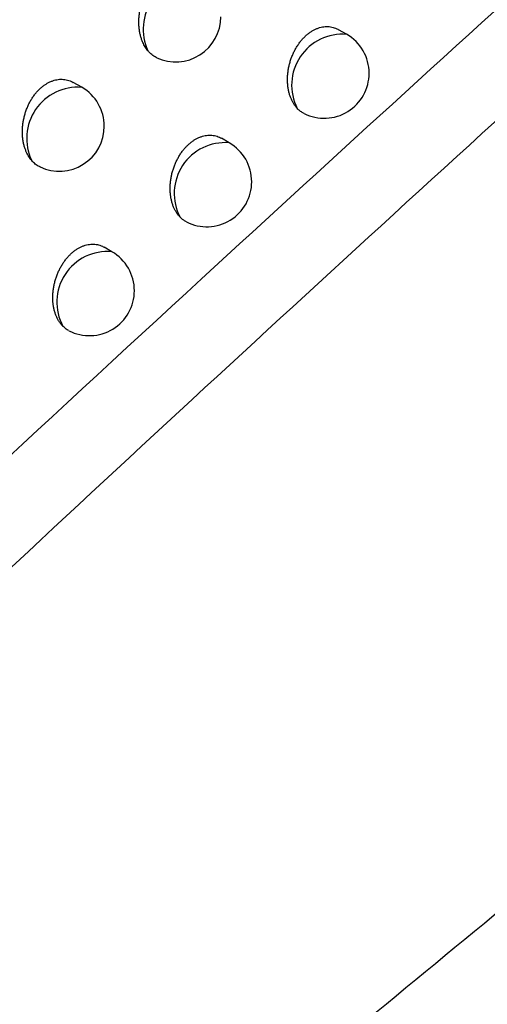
# Model space of a CAD drawing. Header units: millimetres. Extents: x -0.201 to 0.721, y -0.195 to 0.483.
# Tile 175 of 188: x 0.60009 to 0.60529, y 0.34837 to 0.35932. Entities that reach past the tile are written whole.
import ezdxf

# ---------------------------------------------------------------- set-up
doc = ezdxf.new("R2010")
doc.units = ezdxf.units.MM

msp = doc.modelspace()

# ---------------------------------------------------------------- linework, layer by layer
at = {"color": 7, "linetype": 'Continuous', "lineweight": 25}
for p, q in [((0.603724, 0.359154), (0.603635, 0.359205)), ((0.60078, 0.358565), (0.600686, 0.358619)), ((0.602419, 0.357948), (0.602332, 0.357999)), ((0.601115, 0.356738), (0.601029, 0.356788))]:
    msp.add_line(p, q, dxfattribs=at)
for centre, radius, start, end in [((0.602033, 0.359212), 0.0005703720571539, 85.760988, 204.912926), ((0.601825, 0.359347), 0.0005, 245.092045, 0.000988), ((0.603679, 0.358589), 0.0005663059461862, 85.369937, 207.091441), ((0.603474, 0.358721), 0.0005000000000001, 0.000988, 60.003677), ((0.603474, 0.358721), 0.0005000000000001, 243.567409, 0.000988), ((0.600737, 0.357997), 0.0005693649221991, 85.671964, 205.515119), ((0.60053, 0.358132), 0.0005, 0.000988, 60.003677), ((0.60053, 0.358132), 0.0005000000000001, 244.645959, 0.000988), ((0.602372, 0.357385), 0.0005649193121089, 85.242027, 207.803568), ((0.602169, 0.357515), 0.0005000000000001, 0.000988, 60.003677), ((0.602169, 0.357515), 0.0005000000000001, 243.16162, 0.000988), ((0.601066, 0.356177), 0.0005634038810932, 85.100511, 208.551013), ((0.600865, 0.356305), 0.0005, 0.000988, 60.003677), ((0.600865, 0.356305), 0.0005, 242.767244, 0.000988)]:
    msp.add_arc(centre, radius, start, end, dxfattribs=at)
for points, knots in [([(0.5736739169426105, 0.3214990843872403), (0.5758912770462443, 0.3235639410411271), (0.5803753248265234, 0.3277395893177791), (0.5871789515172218, 0.3338562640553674), (0.5940716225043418, 0.3398898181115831), (0.6010059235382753, 0.3457812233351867), (0.6079720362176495, 0.3515268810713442), (0.6149649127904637, 0.3571232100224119), (0.6219835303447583, 0.3625698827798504), (0.6290317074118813, 0.3678675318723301), (0.6377025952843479, 0.3741725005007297), (0.6480093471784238, 0.3813460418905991), (0.6599755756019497, 0.3891860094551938), (0.6719916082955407, 0.3966113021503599), (0.6800211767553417, 0.4011663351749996), (0.6840382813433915, 0.403445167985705)], [0, 0, 0, 0, 0.0622011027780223, 0.1257859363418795, 0.1893965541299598, 0.2530847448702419, 0.3167987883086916, 0.3803835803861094, 0.4439938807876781, 0.5076814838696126, 0.5713950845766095, 0.678239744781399, 0.7852056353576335, 0.8925407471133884, 1, 1, 1, 1]), ([(0.6846319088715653, 0.3981202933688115), (0.682334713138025, 0.3968247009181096), (0.6776581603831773, 0.3941871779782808), (0.6706041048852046, 0.3899994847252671), (0.6634698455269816, 0.3856055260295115), (0.6563394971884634, 0.381039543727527), (0.6492219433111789, 0.3763111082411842), (0.6421220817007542, 0.3714227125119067), (0.6350408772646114, 0.3663755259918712), (0.6279753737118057, 0.3611671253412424), (0.6195627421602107, 0.3547584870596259), (0.6098248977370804, 0.3470307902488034), (0.5987915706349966, 0.3378284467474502), (0.5878208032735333, 0.3282669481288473), (0.5805860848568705, 0.3215831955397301), (0.5769668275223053, 0.3182395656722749)], [0, 0, 0, 0, 0.0629734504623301, 0.1281992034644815, 0.193451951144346, 0.2587859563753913, 0.3241471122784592, 0.3893728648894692, 0.4546256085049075, 0.5199596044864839, 0.5853207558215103, 0.6887198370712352, 0.7922265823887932, 0.8960587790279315, 1, 1, 1, 1]), ([(0.5919409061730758, 0.3456563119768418), (0.5949210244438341, 0.3484725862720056), (0.6008834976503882, 0.3541072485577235), (0.6095308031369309, 0.3619796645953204), (0.617865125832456, 0.3693893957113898), (0.6232023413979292, 0.3739807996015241), (0.62587175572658, 0.3762771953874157)], [0, 0, 0, 0, 0.2640831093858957, 0.5283644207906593, 0.7641109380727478, 1, 1, 1, 1]), ([(0.5917787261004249, 0.357097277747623), (0.5919873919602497, 0.3572455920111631), (0.5933591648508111, 0.3582206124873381), (0.5968641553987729, 0.360669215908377), (0.6012478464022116, 0.3636241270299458), (0.6055514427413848, 0.3664234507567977), (0.6077131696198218, 0.3677845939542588), (0.6087941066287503, 0.3684652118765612)], [0, 0, 0, 0, 0.0371185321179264, 0.2440178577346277, 0.6219039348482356, 0.8109390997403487, 1, 1, 1, 1]), ([(0.6111711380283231, 0.3646652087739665), (0.6081500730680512, 0.3619380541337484), (0.603362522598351, 0.3576162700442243), (0.5968148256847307, 0.3515312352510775), (0.593291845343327, 0.3481899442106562), (0.5915301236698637, 0.3465190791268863)], [0, 0, 0, 0, 0.4609146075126, 0.7304218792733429, 1, 1, 1, 1]), ([(0.6015152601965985, 0.3589713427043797), (0.6015099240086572, 0.3589780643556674), (0.6014992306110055, 0.3589915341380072), (0.6014846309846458, 0.3590138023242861), (0.6014711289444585, 0.3590375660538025), (0.6014576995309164, 0.3590654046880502), (0.6014449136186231, 0.3590976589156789), (0.601433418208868, 0.3591348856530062), (0.601424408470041, 0.3591743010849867), (0.6014181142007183, 0.3592152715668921), (0.6014145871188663, 0.3592573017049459), (0.601413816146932, 0.3593003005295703), (0.6014158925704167, 0.3593444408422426), (0.6014208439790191, 0.359388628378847), (0.60142852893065, 0.3594323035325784), (0.6014388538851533, 0.3594753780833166), (0.6014520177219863, 0.3595183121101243), (0.6014676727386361, 0.35955971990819), (0.601485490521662, 0.3595991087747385), (0.6015053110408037, 0.3596364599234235), (0.6015275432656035, 0.3596723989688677), (0.6015514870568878, 0.3597056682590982), (0.6015767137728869, 0.3597359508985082), (0.6016030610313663, 0.3597633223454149), (0.601631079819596, 0.359788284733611), (0.6016599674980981, 0.3598100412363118), (0.6016892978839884, 0.3598284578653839), (0.6017189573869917, 0.3598436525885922), (0.6017494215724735, 0.3598558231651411), (0.6017800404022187, 0.3598646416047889), (0.6018104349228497, 0.3598700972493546), (0.6018405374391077, 0.3598722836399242), (0.6018705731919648, 0.3598711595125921), (0.601900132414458, 0.3598666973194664), (0.6019288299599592, 0.3598588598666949), (0.6019550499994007, 0.359848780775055), (0.6019710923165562, 0.3598398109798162), (0.6019783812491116, 0.3598357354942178)], [0, 0, 0, 0, 0.0226786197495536, 0.0454465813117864, 0.0684883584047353, 0.0916224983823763, 0.1216994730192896, 0.1519808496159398, 0.1829053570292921, 0.214051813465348, 0.2444608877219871, 0.2750829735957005, 0.306383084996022, 0.3379205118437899, 0.3680159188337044, 0.3983283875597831, 0.429337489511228, 0.460592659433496, 0.4898329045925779, 0.5192867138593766, 0.5494258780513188, 0.5798067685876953, 0.6080642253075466, 0.6365255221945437, 0.6656353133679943, 0.6949711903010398, 0.722594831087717, 0.7504117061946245, 0.778835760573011, 0.8074682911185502, 0.8350751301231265, 0.8628688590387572, 0.8912439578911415, 0.9198163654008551, 0.9480018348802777, 0.9763742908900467, 1, 1, 1, 1]), ([(0.6031743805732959, 0.3583314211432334), (0.6031677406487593, 0.358338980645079), (0.6031544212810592, 0.358354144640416), (0.6031365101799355, 0.3583800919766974), (0.6031202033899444, 0.358408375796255), (0.6031055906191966, 0.3584395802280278), (0.6030929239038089, 0.3584734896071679), (0.6030824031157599, 0.3585102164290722), (0.603074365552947, 0.3585491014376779), (0.6030690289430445, 0.3585894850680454), (0.6030664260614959, 0.358630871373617), (0.6030665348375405, 0.3586731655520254), (0.6030694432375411, 0.358716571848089), (0.6030751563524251, 0.3587600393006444), (0.6030835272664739, 0.3588030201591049), (0.6030944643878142, 0.3588454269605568), (0.60310816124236, 0.3588876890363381), (0.6031242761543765, 0.3589285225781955), (0.6031424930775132, 0.3589674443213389), (0.6031626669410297, 0.3590044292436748), (0.6031851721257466, 0.3590400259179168), (0.6032093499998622, 0.359073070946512), (0.6032347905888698, 0.3591032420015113), (0.6032613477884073, 0.3591305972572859), (0.6032895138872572, 0.3591555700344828), (0.6033185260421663, 0.3591774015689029), (0.6033479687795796, 0.3591959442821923), (0.6033777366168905, 0.3592112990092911), (0.6034082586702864, 0.3592236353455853), (0.603438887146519, 0.3592326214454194), (0.6034692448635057, 0.3592382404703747), (0.6034992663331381, 0.3592405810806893), (0.6035291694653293, 0.3592395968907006), (0.603558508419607, 0.3592352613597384), (0.6035868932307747, 0.3592275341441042), (0.6036123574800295, 0.3592177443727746), (0.603627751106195, 0.3592090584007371), (0.603634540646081, 0.3592052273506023)], [0, 0, 0, 0, 0.027065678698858, 0.0542924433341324, 0.0820199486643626, 0.1099180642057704, 0.1392388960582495, 0.1687598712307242, 0.1989109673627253, 0.2292796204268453, 0.2588546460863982, 0.2886365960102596, 0.3190761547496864, 0.3497453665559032, 0.3790633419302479, 0.4085913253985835, 0.4387911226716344, 0.4692272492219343, 0.4978625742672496, 0.5267050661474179, 0.5562101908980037, 0.5859481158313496, 0.6137998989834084, 0.6418511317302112, 0.670535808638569, 0.6994409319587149, 0.7267873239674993, 0.7543246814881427, 0.7824624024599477, 0.8108064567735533, 0.8381466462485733, 0.8656726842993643, 0.8937781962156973, 0.922080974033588, 0.9498985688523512, 0.9779021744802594, 1, 1, 1, 1]), ([(0.6016141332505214, 0.3588942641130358), (0.6016120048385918, 0.3588951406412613), (0.6016010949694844, 0.3588996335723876), (0.6015741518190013, 0.3589158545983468), (0.6015426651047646, 0.3589401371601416), (0.6015221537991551, 0.358963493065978), (0.6015152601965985, 0.3589713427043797)], [0, 0, 0, 0, 0.0565405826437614, 0.2898171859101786, 0.7613161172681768, 1, 1, 1, 1]), ([(0.600223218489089, 0.3577515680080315), (0.6002175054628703, 0.3577585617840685), (0.6002060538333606, 0.3577725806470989), (0.60019049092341, 0.3577959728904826), (0.6001761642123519, 0.3578210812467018), (0.600162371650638, 0.3578499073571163), (0.6001496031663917, 0.3578826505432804), (0.6001383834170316, 0.3579197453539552), (0.600129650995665, 0.3579590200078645), (0.6001236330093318, 0.3579998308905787), (0.600120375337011, 0.3580416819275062), (0.6001198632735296, 0.3580844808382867), (0.6001221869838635, 0.3581284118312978), (0.6001273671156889, 0.3581723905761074), (0.6001352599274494, 0.358215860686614), (0.6001457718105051, 0.3582587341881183), (0.6001591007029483, 0.3583014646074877), (0.600174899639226, 0.3583426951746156), (0.6001928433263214, 0.3583819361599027), (0.600212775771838, 0.3584191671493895), (0.6002350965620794, 0.3584549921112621), (0.6002591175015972, 0.3584881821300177), (0.6002844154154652, 0.3585184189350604), (0.6003108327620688, 0.3585457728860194), (0.6003389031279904, 0.3585707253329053), (0.6003678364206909, 0.3585924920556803), (0.6003972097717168, 0.3586109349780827), (0.6004269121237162, 0.3586261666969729), (0.6004574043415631, 0.3586383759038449), (0.6004880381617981, 0.3586472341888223), (0.6005184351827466, 0.3586527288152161), (0.6005485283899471, 0.3586549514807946), (0.6005785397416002, 0.358653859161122), (0.6006080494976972, 0.3586494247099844), (0.6006366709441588, 0.3586416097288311), (0.6006626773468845, 0.358631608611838), (0.6006785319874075, 0.3586227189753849), (0.6006856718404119, 0.3586187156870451)], [0, 0, 0, 0, 0.0239741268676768, 0.0480555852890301, 0.0724672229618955, 0.0969905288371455, 0.1268517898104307, 0.1569162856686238, 0.1876204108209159, 0.2185453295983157, 0.2487113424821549, 0.2790886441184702, 0.3101382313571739, 0.3414229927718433, 0.3712872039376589, 0.4013664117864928, 0.4321349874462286, 0.4631467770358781, 0.4922046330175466, 0.5214741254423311, 0.5514221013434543, 0.581609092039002, 0.6097444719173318, 0.6380823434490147, 0.6670640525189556, 0.6962700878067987, 0.7238129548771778, 0.7515483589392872, 0.7798888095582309, 0.8084370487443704, 0.8359695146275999, 0.8636885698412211, 0.8919884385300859, 0.920485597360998, 0.9485688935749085, 0.9768389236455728, 1, 1, 1, 1]), ([(0.6032518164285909, 0.3582734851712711), (0.6032471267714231, 0.358275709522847), (0.6032365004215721, 0.3582807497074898), (0.6032152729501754, 0.3582945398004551), (0.6031938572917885, 0.3583113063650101), (0.6031792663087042, 0.3583263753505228), (0.6031743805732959, 0.3583314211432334)], [0, 0, 0, 0, 0.164068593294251, 0.3717649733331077, 0.789637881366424, 1, 1, 1, 1]), ([(0.6018727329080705, 0.3571219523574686), (0.601865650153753, 0.3571297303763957), (0.6018514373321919, 0.3571453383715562), (0.6018324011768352, 0.3571723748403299), (0.6018151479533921, 0.357202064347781), (0.6018001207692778, 0.3572343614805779), (0.6017874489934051, 0.3572688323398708), (0.6017771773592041, 0.3573054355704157), (0.6017693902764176, 0.3573441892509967), (0.6017643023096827, 0.3573844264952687), (0.6017619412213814, 0.3574256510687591), (0.6017622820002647, 0.3574677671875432), (0.6017654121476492, 0.3575109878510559), (0.6017713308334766, 0.3575542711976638), (0.6017798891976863, 0.3575970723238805), (0.601790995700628, 0.3576393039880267), (0.601804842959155, 0.3576813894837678), (0.6018210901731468, 0.3577220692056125), (0.6018394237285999, 0.3577608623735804), (0.6018597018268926, 0.3577977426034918), (0.6018822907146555, 0.3578332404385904), (0.6019065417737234, 0.3578662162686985), (0.6019320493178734, 0.3578963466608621), (0.6019586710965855, 0.3579236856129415), (0.6019868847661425, 0.3579486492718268), (0.6020159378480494, 0.3579704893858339), (0.6020454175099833, 0.3579890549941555), (0.6020752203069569, 0.358004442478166), (0.6021057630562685, 0.3580168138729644), (0.6021363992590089, 0.3580258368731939), (0.6021667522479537, 0.3580314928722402), (0.6021967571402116, 0.3580338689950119), (0.6022266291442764, 0.358032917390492), (0.6022559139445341, 0.3580286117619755), (0.6022842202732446, 0.3580209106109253), (0.6023094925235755, 0.3580111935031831), (0.6023247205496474, 0.3580025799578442), (0.6023313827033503, 0.3579988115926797)], [0, 0, 0, 0, 0.0284229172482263, 0.0570357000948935, 0.0862417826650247, 0.1156507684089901, 0.1447499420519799, 0.1740479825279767, 0.2039722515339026, 0.2341127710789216, 0.2634448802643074, 0.2929821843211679, 0.3231713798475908, 0.3535881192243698, 0.3826741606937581, 0.4119682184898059, 0.4419272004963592, 0.4721198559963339, 0.5005638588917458, 0.5292131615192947, 0.5585185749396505, 0.5880542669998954, 0.6157644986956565, 0.6436727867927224, 0.6722097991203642, 0.7009655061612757, 0.7282045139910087, 0.7556336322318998, 0.7836604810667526, 0.8118927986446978, 0.8391303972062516, 0.8665533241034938, 0.8945544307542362, 0.9227525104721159, 0.9504430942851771, 0.9783192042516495, 0.9999999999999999, 0.9999999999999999, 0.9999999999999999, 0.9999999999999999]), ([(0.6003159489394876, 0.3576800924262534), (0.6003134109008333, 0.3576811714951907), (0.6003028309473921, 0.3576856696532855), (0.6002776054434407, 0.3577010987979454), (0.6002486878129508, 0.3577233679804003), (0.6002296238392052, 0.3577444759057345), (0.600223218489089, 0.3577515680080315)], [0, 0, 0, 0, 0.072400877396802, 0.3018070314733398, 0.7654124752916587, 0.9999999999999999, 0.9999999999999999, 0.9999999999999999, 0.9999999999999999]), ([(0.6019436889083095, 0.3570696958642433), (0.6019383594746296, 0.3570723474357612), (0.6019228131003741, 0.3570800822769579), (0.6018987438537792, 0.3570970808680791), (0.6018814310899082, 0.3571136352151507), (0.6018727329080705, 0.3571219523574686)], [0, 0, 0, 0, 0.2060682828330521, 0.6011172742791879, 1, 1, 1, 1]), ([(0.6005715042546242, 0.3559077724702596), (0.6005699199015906, 0.3559093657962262), (0.6005610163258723, 0.355918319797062), (0.6005456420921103, 0.3559360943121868), (0.6005265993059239, 0.355962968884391), (0.6005095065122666, 0.3559927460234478), (0.6004946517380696, 0.3560250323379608), (0.6004822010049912, 0.356059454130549), (0.6004721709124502, 0.3560959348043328), (0.6004646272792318, 0.3561345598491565), (0.6004597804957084, 0.3561746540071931), (0.6004576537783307, 0.356215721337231), (0.6004582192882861, 0.3562576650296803), (0.600461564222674, 0.3563007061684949), (0.6004676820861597, 0.356343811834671), (0.6004764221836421, 0.3563864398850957), (0.6004876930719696, 0.3564285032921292), (0.6005016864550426, 0.3564704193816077), (0.6005180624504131, 0.3565109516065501), (0.6005365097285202, 0.3565496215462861), (0.6005568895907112, 0.3565864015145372), (0.6005795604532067, 0.3566218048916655), (0.6006038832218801, 0.3566547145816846), (0.6006294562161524, 0.3566848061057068), (0.6006561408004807, 0.3567121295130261), (0.6006844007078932, 0.3567370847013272), (0.6007134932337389, 0.3567589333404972), (0.6007430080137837, 0.3567775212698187), (0.6007728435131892, 0.3567929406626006), (0.6008034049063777, 0.3568053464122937), (0.6008340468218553, 0.3568144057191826), (0.6008643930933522, 0.3568200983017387), (0.6008943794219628, 0.3568225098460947), (0.6009242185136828, 0.3568215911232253), (0.6009534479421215, 0.3568173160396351), (0.6009816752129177, 0.3568096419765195), (0.6010067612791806, 0.3567999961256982), (0.6010218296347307, 0.3567914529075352), (0.6010283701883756, 0.3567877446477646)], [0, 0, 0, 0, 0.0061358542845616, 0.0344816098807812, 0.0630185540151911, 0.0921534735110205, 0.1214930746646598, 0.1503683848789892, 0.1794412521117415, 0.2091363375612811, 0.2390463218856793, 0.2681349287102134, 0.2974269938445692, 0.3273652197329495, 0.3575288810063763, 0.3863823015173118, 0.415441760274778, 0.4451593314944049, 0.4751079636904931, 0.5033579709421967, 0.5318114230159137, 0.5609145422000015, 0.5902454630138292, 0.6178087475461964, 0.6455686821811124, 0.6739526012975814, 0.7025534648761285, 0.7296777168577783, 0.7569911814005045, 0.7848996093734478, 0.8130125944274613, 0.8401396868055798, 0.867451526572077, 0.8953400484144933, 0.9234251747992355, 0.9509816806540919, 0.9787231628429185, 1, 1, 1, 1]), ([(0.6006358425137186, 0.3558611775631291), (0.6006297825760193, 0.3558642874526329), (0.6006065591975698, 0.3558762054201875), (0.6005864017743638, 0.3558943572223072), (0.6005715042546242, 0.3559077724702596)], [0, 0, 0, 0, 0.2609412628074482, 0.9999999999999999, 0.9999999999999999, 0.9999999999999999, 0.9999999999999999])]:
    msp.add_open_spline(points, degree=3, knots=knots, dxfattribs=at)

doc.saveas('drawing.dxf')
